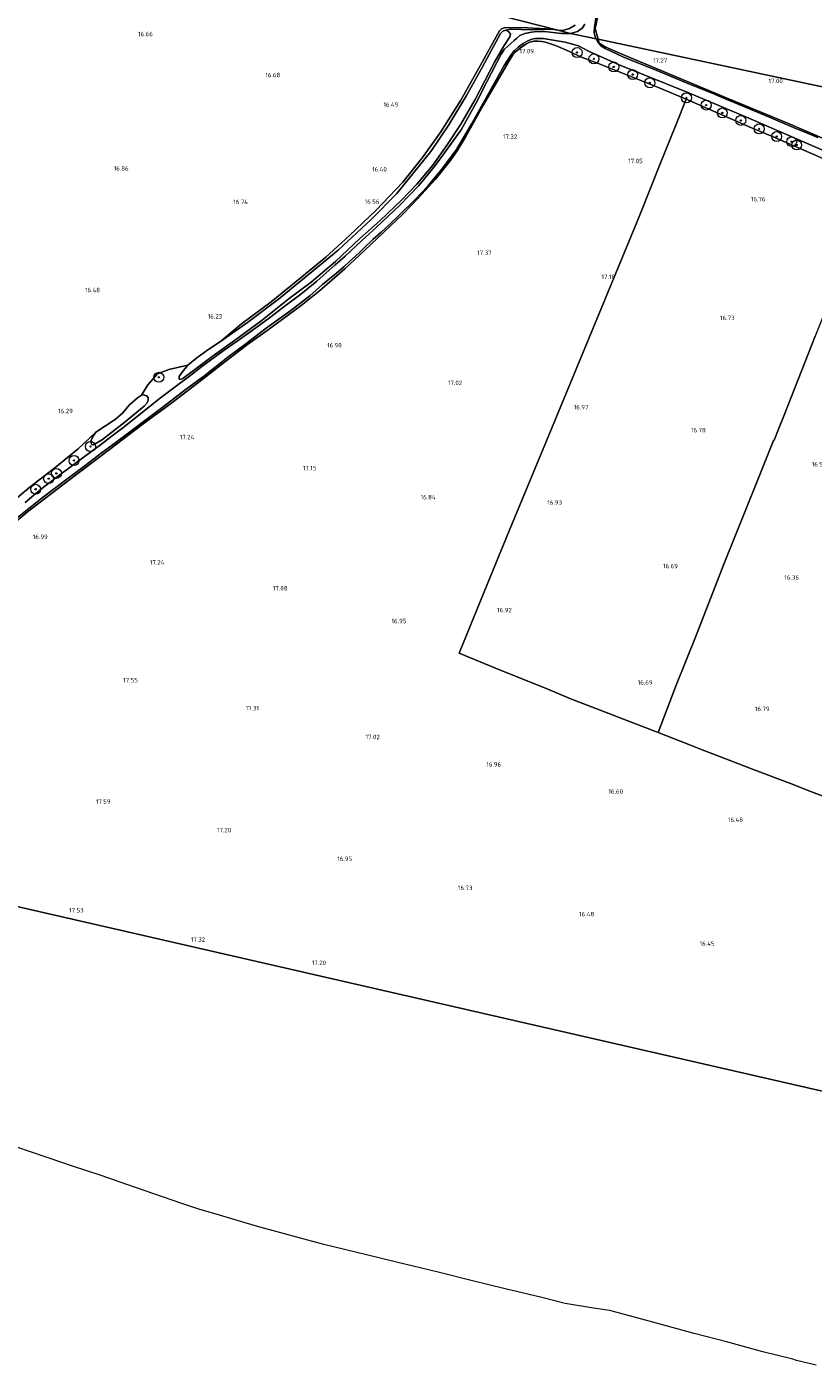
# Model space of a CAD drawing. Extents: x 196936 to 200438, y 361224 to 364196.
# Tile 126 of 256: x 198638 to 198955, y 361462 to 362001. Entities that reach past the tile are written whole.
import ezdxf
from ezdxf.enums import TextEntityAlignment as Align

# ---------------------------------------------------------------- set-up
doc = ezdxf.new("R2010")
doc.units = 0
for name, color, linetype, lineweight in [('B-ME-GR-BOOM-S', 90, 'Continuous', 25), ('B-ME-GR-BOUWLAND_AKKERBOUW-GV', 80, 'Continuous', 13), ('B-ME-GR-GRAS-GV', 60, 'Continuous', 13), ('B-ME-GW-TALUD_KRUIN-G', 90, 'Continuous', 18), ('B-ME-GW-TALUD_TEEN-G', 90, 'Continuous', 18), ('B-ME-IE-TERREINAFSCHEIDING_KUNSTMATIG_HEKWERK-G', 20, 'IE-TERREINAFSCHEIDING-KUNSTMATIG', 18), ('B-ME-OG-HOOGTEPUNT-S', 7, 'Continuous', 25), ('B-ME-OG-TERREIN_GROEN-GV', 7, 'Continuous', 18), ('B-ME-VH-ONVERHARD-GV', 252, 'Continuous', 18)]:
    doc.layers.add(name, color=color, linetype=linetype, lineweight=lineweight)
doc.styles.add('NLCS-ISO-ANNOTATIVE-T18', font='NLCS-ISO.ttf', dxfattribs={"height": 1.8})
doc.linetypes.add('IE-TERREINAFSCHEIDING-KUNSTMATIG', pattern='A,4,[82,NLCS.SHX,S=0.75,R=90,X=0,Y=0],4,-2', length=10)

# ---------------------------------------------------------------- blocks, each defined once
blk = doc.blocks.new('SAL-HOOGTELABEL-SO')
at = {"color": 0, "linetype": 'ByBlock', "lineweight": -2, "style": 'NLCS-ISO-ANNOTATIVE-T18'}
blk.add_attdef('HOOGTE', text='', height=1.8, dxfattribs=at).set_placement((2.79, 0), align=Align.RIGHT)
blk = doc.blocks.new('SGR-BOOM_01-SO')
at = {"linetype": 'ByBlock', "lineweight": 18}
h = blk.add_hatch(color=0, dxfattribs=at)
h.dxf.hatch_style = 1
edge = h.paths.add_edge_path()
edge.add_arc((0, 0), 0.25, 0, 360)
at = {"color": 0, "linetype": 'ByBlock', "lineweight": 18}
for radius in [2, 0.25]:
    blk.add_circle((0, 0), radius, dxfattribs=at)

msp = doc.modelspace()

# ---------------------------------------------------------------- linework, layer by layer
at = {"layer": 'B-ME-GR-BOUWLAND_AKKERBOUW-GV'}
for points in [[(199229.178, 361919.435, 17.377), (198868.096, 361996.278, 17.378), (198866.792, 362000.528, 17.347), (198867.968, 362005.688, 17.368), (198880.061, 362035.71, 17.386), (198889.887, 362061.054, 17.359), (198897.132, 362079.865, 17.293), (198900.81, 362089.31, 17.296), (198903.728, 362096.265, 17.317), (198906.688, 362101.995, 17.344), (198909.928, 362107.202, 17.371), (198914.257, 362113.225, 17.398), (198931.546, 362132.423, 17.503), (198943.172, 362145.433, 17.425), (198948.629, 362152.655, 17.401), (198956.274, 362164.119, 17.347)], [(198685.088, 362042.435, 16.459), (198852.339, 361999.769, 17.104), (198849.499, 362000.351, 17.048), (198839.588, 362000.82, 16.712), (198832.045, 362001.036, 16.541), (198830.24, 362000.78, 16.477), (198829.155, 362000.387, 16.48), (198828.332, 361999.659, 16.484), (198827.604, 361998.463, 16.477), (198820.612, 361985.857, 16.409), (198812.776, 361971.707, 16.505), (198804.68, 361958.919, 16.527), (198797.306, 361948.593, 16.573), (198789.36, 361938.744, 16.545), (198778.672, 361927.426, 16.541), (198767.937, 361917.213, 16.402), (198758.299, 361908.45, 16.37), (198746.365, 361898.658, 16.377), (198736.382, 361890.456, 16.466), (198724.396, 361881.6, 16.345), (198720.199, 361878.183, 16.655), (198715.901, 361874.482, 16.705), (198710.777, 361871.1, 16.794), (198706.367, 361867.939, 16.712), (198702.761, 361864.997, 16.769), (198695.148, 361863.249, 16.466), (198690.593, 361861.458, 16.482), (198686.627, 361857.059, 16.482), (198684.124, 361852.888, 16.744), (198682.541, 361851.79, 16.748), (198679.097, 361848.813, 16.72), (198676.607, 361845.747, 16.785), (198673.557, 361843.069, 16.853), (198665.725, 361837.948, 16.663), (198658.57, 361831.286, 16.688), (198648.611, 361823.032, 16.677), (198639.319, 361815.912, 16.744), (198627.843, 361806.283, 16.682)], [(198858.804, 362001.953, 17.252), (198856.516, 362000.595, 17.188), (198854.065, 361999.931, 17.112), (198852.339, 361999.769, 17.104), (198685.088, 362042.435, 16.459)], [(198624.387, 361794.405, 17.041), (198638.224, 361805.851, 16.993), (198654.722, 361818.462, 16.935), (198671.285, 361830.968, 17.032), (198684.795, 361841.357, 17.032), (198696.401, 361849.795, 17.05), (198708.965, 361859.41, 17.001), (198716.326, 361865.23, 16.944), (198726.846, 361873.291, 16.891), (198735.696, 361879.664, 16.873), (198748.392, 361889.067, 16.957), (198755.848, 361894.91, 16.957), (198765.973, 361903.789, 16.988), (198773.988, 361911.221, 17.076), (198781.715, 361918.586, 17.173), (198789.537, 361925.973, 17.129), (198795.662, 361932.313, 17.138), (198802.498, 361939.933, 17.164), (198808.375, 361947.329, 17.155), (198811.267, 361951.363, 17.123), (198814.719, 361957.107, 17.092), (198821.862, 361969.869, 16.985), (198829.98, 361983.59, 16.925), (198832.212, 361987.55, 16.974), (198833.683, 361990.025, 16.992), (198834.736, 361991.169, 16.996), (198837.361, 361993.2, 17.024), (198839.241, 361994.387, 17.081), (198840.374, 361995.002, 17.084), (198842.214, 361995.45, 17.077), (198843.731, 361995.533, 17.106), (198845.419, 361995.337, 17.148), (198846.891, 361995.089, 17.173), (198850.824, 361993.748, 17.234), (198856.545, 361991.337, 17.269), (198860.938, 361989.207, 17.191), (198867.822, 361986.583, 17.347), (198892.662, 361976.714, 17.284), (198903.496, 361972.08, 17.335), (198899.562, 361962.364, 17.088), (198892.759, 361945.361, 17.202), (198885.008, 361925.812, 17.167), (198882.806, 361920.575, 17.07), (198866.805, 361881.922, 17.093), (198849.499, 361839.983, 17.063), (198832.252, 361798.306, 16.924), (198822.138, 361773.632, 16.945), (198812.024, 361748.959, 16.966), (198828.368, 361742.214, 16.978), (198846.812, 361734.861, 16.99), (198856.621, 361730.73, 16.939), (198892.211, 361717.078, 16.729), (198905.164, 361711.909, 16.581), (198909.883, 361710.028, 16.565), (198914.958, 361708.118, 16.526), (198930.902, 361702.053, 16.583), (198945.492, 361696.544, 16.584), (198953.354, 361693.393, 16.639), (198976.886, 361684.393, 16.558)], [(198960.263, 361955.62, 16.968), (198944.708, 361962.25, 17.062), (198920.882, 361972.087, 17.235), (198876.411, 361990.731, 17.336), (198870.894, 361993.146, 17.336), (198869.059, 361994.308, 17.336), (198868.347, 361995.1, 17.336), (198868.096, 361996.278, 17.378), (199229.178, 361919.435, 17.377)], [(198543.757, 361667.593, 17.953), (199008.001, 361561.102, 16.136)], [(199008.001, 361561.102, 16.136), (198543.757, 361667.593, 17.953)], [(198955.844, 361462.195, 16.744), (198947.925, 361464.057, 16.774), (198946.443, 361464.698, 16.711), (198934.386, 361467.623, 16.672), (198920.294, 361471.471, 16.717), (198906.652, 361475.021, 16.909), (198887.04, 361480.336, 16.987), (198873.743, 361483.975, 16.963), (198872.571, 361484.218, 17.023), (198866.116, 361485.199, 17.018), (198854.723, 361487.078, 17.136), (198845.391, 361489.429, 17.199), (198830.542, 361493.025, 17.174), (198817.379, 361496.227, 17.148), (198803.577, 361499.665, 17.127), (198793.577, 361502.128, 17.178), (198787.34, 361503.627, 17.203), (198779.171, 361505.577, 17.389), (198757.572, 361510.777, 17.521), (198730.827, 361518.028, 17.572), (198715.501, 361522.602, 17.593), (198707.184, 361525.075, 17.688), (198700.31, 361527.372, 17.735), (198689.112, 361531.199, 17.807), (198678.243, 361534.949, 17.92), (198667.826, 361538.594, 17.904), (198656.384, 361542.304, 17.996), (198646.473, 361545.701, 17.996), (198638.6, 361548.361, 17.882), (198630.859, 361551.035, 17.828)]]:
    msp.add_polyline3d(points, dxfattribs=at)
at = {"layer": 'B-ME-GR-GRAS-GV'}
for points in [[(198867.968, 362005.688, 17.368), (198866.792, 362000.528, 17.347), (198868.096, 361996.278, 17.378), (198867.188, 361996.471, 17.339), (198866.805, 361997.191, 17.334), (198866.49, 361998.904, 17.302), (198866.589, 362000.978, 17.27), (198867.085, 362004.728, 17.289)], [(198627.843, 361806.283, 16.682), (198639.319, 361815.912, 16.744), (198648.611, 361823.032, 16.677), (198658.57, 361831.286, 16.688), (198665.725, 361837.948, 16.663), (198664.365, 361835.987, 16.799), (198663.722, 361834.316, 16.972), (198663.806, 361833.549, 17.077), (198664.184, 361833.073, 17.152), (198664.739, 361832.946, 17.233), (198668.393, 361834.998, 17.216), (198677.53, 361842.125, 17.159), (198685.14, 361848.401, 17.074), (198686.372, 361849.807, 17.067), (198686.798, 361850.813, 17.036), (198686.84, 361851.843, 16.945), (198686.241, 361852.63, 16.88), (198684.85, 361853.079, 16.785), (198684.124, 361852.888, 16.744), (198686.627, 361857.059, 16.482), (198690.593, 361861.458, 16.482), (198695.148, 361863.249, 16.466), (198702.761, 361864.997, 16.769), (198700.439, 361862.127, 16.908), (198699.321, 361860.443, 17.083), (198699.236, 361859.505, 17.104), (198699.342, 361859.377, 17.165), (198699.772, 361859.172, 17.165), (198700.72, 361859.563, 17.162), (198712.55, 361868.476, 17.069), (198721.61, 361874.947, 17.047), (198732.189, 361882.631, 17.122), (198743.613, 361891.86, 17.197), (198752.397, 361898.465, 17.162), (198762.324, 361906.715, 17.183), (198772.012, 361915.979, 17.187), (198780.071, 361923.132, 17.194), (198788.883, 361931.441, 17.19), (198794.997, 361937.893, 17.137), (198801.394, 361945.542, 17.137), (198807.237, 361953.735, 17.122), (198812.788, 361961.996, 17.058), (198818.446, 361972.01, 16.922), (198826.346, 361987.001, 16.922), (198830.131, 361993.731, 16.926), (198832.462, 361997.214, 16.951), (198832.733, 361998.308, 16.958), (198832.124, 361999.204, 16.958), (198830.864, 361999.948, 16.851), (198832.854, 362000.262, 16.851), (198841.14, 362000.008, 17.019), (198849.499, 362000.351, 17.048), (198852.339, 361999.769, 17.104), (198856.88, 361998.61, 17.227), (198854.977, 361998.494, 17.23), (198853.222, 361998.589, 17.227), (198846.426, 361999.386, 17.132), (198845.529, 361999.362, 17.122), (198842.271, 361999.275, 17.084), (198841.188, 361999.15, 17.084), (198838.561, 361998.609, 17.026), (198836.501, 361997.684, 17.032), (198835.254, 361996.742, 17.06), (198834.196, 361995.724, 17.06), (198832.908, 361994.561, 17.047), (198831.698, 361993.477, 16.966), (198830.222, 361992.074, 16.9), (198829.735, 361991.422, 16.94), (198828.935, 361990.187, 17.032), (198823.196, 361979.038, 17.007), (198818.906, 361970.596, 16.969), (198812.86, 361959.821, 17.067), (198804.425, 361948.137, 17.061), (198801.829, 361944.692, 17.189), (198797.821, 361939.767, 17.092), (198795.804, 361937.402, 17.183), (198791.846, 361933.228, 17.042), (198788.173, 361929.474, 17.147), (198778.643, 361920.487, 17.115), (198772.725, 361915.006, 17.097), (198766.137, 361908.912, 16.902), (198762.151, 361905.33, 16.932), (198754.76, 361898.812, 17.019), (198748.303, 361893.528, 16.992), (198742.04, 361888.825, 17.046), (198735.714, 361884.004, 17.027), (198728.672, 361878.982, 16.937), (198722.693, 361874.64, 16.905), (198717.388, 361870.973, 16.982), (198708.392, 361864.371, 16.976), (198703.996, 361860.973, 17.049), (198696.622, 361855.413, 17.046), (198691.827, 361851.797, 17.044), (198687.123, 361848.051, 17.051), (198681.209, 361843.307, 17.062), (198676.561, 361839.751, 17.062), (198671.727, 361836.054, 17.062), (198667.627, 361832.933, 17.063), (198658.446, 361826.229, 17.087), (198652.249, 361821.624, 17.107), (198644.703, 361815.784, 17.144), (198639.994, 361811.924, 17.163), (198637.27, 361809.631, 17.206)], [(198862.617, 362002.302, 17.368), (198861.691, 362000.883, 17.33), (198859.76, 361999.375, 17.317), (198857.864, 361998.841, 17.304), (198856.88, 361998.61, 17.227), (198852.339, 361999.769, 17.104), (198854.065, 361999.931, 17.112), (198856.516, 362000.595, 17.188), (198858.804, 362001.953, 17.252)], [(198974.671, 361941.041, 17.028), (198953.979, 361950.22, 17.137), (198937.613, 361957.325, 17.23), (198929.774, 361960.614, 17.23), (198903.496, 361972.08, 17.335), (198892.662, 361976.714, 17.284), (198867.822, 361986.583, 17.347), (198860.938, 361989.207, 17.191), (198856.545, 361991.337, 17.269), (198850.824, 361993.748, 17.234), (198846.891, 361995.089, 17.173), (198845.419, 361995.337, 17.148), (198843.731, 361995.533, 17.106), (198842.214, 361995.45, 17.077), (198840.374, 361995.002, 17.084), (198839.241, 361994.387, 17.081), (198837.361, 361993.2, 17.024), (198834.736, 361991.169, 16.996), (198833.683, 361990.025, 16.992), (198832.212, 361987.55, 16.974), (198829.98, 361983.59, 16.925), (198821.862, 361969.869, 16.985), (198814.719, 361957.107, 17.092), (198811.267, 361951.363, 17.123), (198808.375, 361947.329, 17.155), (198802.498, 361939.933, 17.164), (198795.662, 361932.313, 17.138), (198789.537, 361925.973, 17.129), (198781.715, 361918.586, 17.173), (198773.988, 361911.221, 17.076), (198765.973, 361903.789, 16.988), (198755.848, 361894.91, 16.957), (198748.392, 361889.067, 16.957), (198735.696, 361879.664, 16.873), (198726.846, 361873.291, 16.891), (198716.326, 361865.23, 16.944), (198708.965, 361859.41, 17.001), (198696.401, 361849.795, 17.05), (198684.795, 361841.357, 17.032), (198671.285, 361830.968, 17.032), (198654.722, 361818.462, 16.935), (198638.224, 361805.851, 16.993), (198624.387, 361794.405, 17.041)], [(198632.701, 361802.467, 17.078), (198644.056, 361811.559, 17.009), (198654.093, 361819.071, 17.045), (198660.709, 361824.001, 17.001), (198667.381, 361829.174, 17.017), (198673.894, 361833.935, 17.098), (198679.768, 361838.425, 17.026), (198685.822, 361843.003, 17.03), (198692.843, 361848.16, 17.067), (198702.311, 361855.451, 17.067), (198709.032, 361860.42, 17.042), (198718.918, 361868.178, 16.905), (198726.13, 361873.563, 16.936), (198734.342, 361879.858, 16.986), (198744.253, 361886.983, 17.001), (198751.939, 361892.897, 17.092), (198757.05, 361897.512, 17.113), (198760.616, 361900.426, 17.131), (198762.659, 361902.07, 17.149), (198765.619, 361904.568, 17.167), (198767.753, 361906.641, 17.206), (198771.734, 361910.233, 17.227), (198773.585, 361912.003, 17.242), (198777.323, 361915.554, 17.26), (198780.626, 361918.604, 17.281), (198783.681, 361921.4, 17.195), (198788.001, 361925.563, 17.237), (198794.156, 361931.574, 17.231), (198799.318, 361936.907, 17.208), (198804.57, 361943.187, 17.226), (198811.01, 361951.872, 17.237), (198812.331, 361954.111, 17.163), (198817.188, 361962.349, 17.124), (198824.324, 361975.121, 16.982), (198830.177, 361985.686, 16.984), (198832.818, 361989.872, 16.982), (198834.284, 361991.643, 16.956), (198835.773, 361993.069, 16.987), (198837.792, 361994.525, 17.04), (198839.674, 361995.622, 17.051), (198841.364, 361996.241, 17.051), (198842.688, 361996.529, 17.051), (198845.833, 361996.564, 17.155), (198854.762, 361995.016, 17.262), (198860.123, 361993.619, 17.391), (198864.109, 361991.479, 17.351), (198876.49, 361985.876, 17.351), (198904.791, 361974.552, 17.301), (198929.719, 361964.027, 17.164), (198970.217, 361946.479, 17.109)], [(198956.552, 361956.66, 17.11), (198951.927, 361958.487, 17.12), (198947.618, 361960.336, 17.227), (198936.608, 361965.002, 17.252), (198927.669, 361968.699, 17.227), (198917.315, 361973.093, 17.343), (198913.966, 361974.469, 17.322), (198904.88, 361978.123, 17.374), (198891.614, 361983.643, 17.378), (198877.926, 361989.138, 17.358), (198870.883, 361992.566, 17.316), (198869.114, 361993.591, 17.326), (198867.999, 361994.82, 17.332), (198867.188, 361996.471, 17.339), (198868.096, 361996.278, 17.378), (198868.347, 361995.1, 17.336), (198869.059, 361994.308, 17.336), (198870.894, 361993.146, 17.336), (198876.411, 361990.731, 17.336), (198920.882, 361972.087, 17.235), (198944.708, 361962.25, 17.062), (198960.263, 361955.62, 16.968)], [(198955.45, 361876.595, 16.777), (198942.909, 361844.867, 16.81), (198940.933, 361839.908, 16.582), (198940.916, 361839.804, 16.37), (198938.88, 361834.732, 16.49), (198938.591, 361834.656, 16.687), (198931.93, 361817.823, 16.768), (198918.714, 361784.784, 16.657), (198907.193, 361755.379, 16.951), (198899.485, 361736.128, 17.023), (198892.211, 361717.078, 16.729), (198856.621, 361730.73, 16.939), (198846.812, 361734.861, 16.99), (198828.368, 361742.214, 16.978), (198812.024, 361748.959, 16.966), (198822.138, 361773.632, 16.945), (198832.252, 361798.306, 16.924), (198849.499, 361839.983, 17.063), (198866.805, 361881.922, 17.093), (198882.806, 361920.575, 17.07), (198885.008, 361925.812, 17.167), (198892.759, 361945.361, 17.202), (198899.562, 361962.364, 17.088), (198903.496, 361972.08, 17.335), (198929.774, 361960.614, 17.23), (198937.613, 361957.325, 17.23), (198953.979, 361950.22, 17.137), (198974.671, 361941.041, 17.028)], [(198976.886, 361684.393, 16.558), (198953.354, 361693.393, 16.639), (198945.492, 361696.544, 16.584), (198930.902, 361702.053, 16.583), (198914.958, 361708.118, 16.526), (198909.883, 361710.028, 16.565), (198905.164, 361711.909, 16.581), (198892.211, 361717.078, 16.729), (198899.485, 361736.128, 17.023), (198907.193, 361755.379, 16.951), (198918.714, 361784.784, 16.657), (198931.93, 361817.823, 16.768), (198938.591, 361834.656, 16.687), (198938.88, 361834.732, 16.49), (198940.916, 361839.804, 16.37), (198940.933, 361839.908, 16.582), (198942.909, 361844.867, 16.81), (198955.45, 361876.595, 16.777)]]:
    msp.add_polyline3d(points, dxfattribs=at)
msp.add_polyline3d([(198849.499, 362000.351, 17.048), (198841.14, 362000.008, 17.019), (198832.854, 362000.262, 16.851), (198830.864, 361999.948, 16.851), (198829.691, 361999.473, 16.851), (198828.775, 361998.493, 16.916), (198821.303, 361984.873, 16.801), (198814.973, 361973.615, 16.944), (198807.899, 361961.816, 17.012), (198800.611, 361950.99, 17.051), (198786.898, 361934.129, 16.941), (198776.626, 361923.704, 16.934), (198763.351, 361911.288, 16.998), (198748.915, 361899.456, 16.88), (198739.34, 361891.533, 16.901), (198726.812, 361882.122, 16.823), (198715.901, 361874.482, 16.705), (198720.199, 361878.183, 16.655), (198724.396, 361881.6, 16.345), (198736.382, 361890.456, 16.466), (198746.365, 361898.658, 16.377), (198758.299, 361908.45, 16.37), (198767.937, 361917.213, 16.402), (198778.672, 361927.426, 16.541), (198789.36, 361938.744, 16.545), (198797.306, 361948.593, 16.573), (198804.68, 361958.919, 16.527), (198812.776, 361971.707, 16.505), (198820.612, 361985.857, 16.409), (198827.604, 361998.463, 16.477), (198828.332, 361999.659, 16.484), (198829.155, 362000.387, 16.48), (198830.24, 362000.78, 16.477), (198832.045, 362001.036, 16.541), (198839.588, 362000.82, 16.712)], close=True, dxfattribs=at)
at = {"layer": 'B-ME-GW-TALUD_KRUIN-G'}
msp.add_polyline3d([(198715.901, 361874.482, 16.705), (198726.812, 361882.122, 16.823), (198739.34, 361891.533, 16.901), (198748.915, 361899.456, 16.88), (198763.351, 361911.288, 16.998), (198776.626, 361923.704, 16.934), (198786.898, 361934.129, 16.941), (198800.611, 361950.99, 17.051), (198807.899, 361961.816, 17.012), (198814.973, 361973.615, 16.944), (198821.303, 361984.873, 16.801), (198828.775, 361998.493, 16.916), (198829.691, 361999.473, 16.851), (198830.864, 361999.948, 16.851), (198832.854, 362000.262, 16.851), (198841.14, 362000.008, 17.019), (198849.499, 362000.351, 17.048)], dxfattribs=at)
at = {"layer": 'B-ME-GW-TALUD_TEEN-G'}
msp.add_polyline3d([(198849.499, 362000.351, 17.048), (198839.588, 362000.82, 16.712), (198832.045, 362001.036, 16.541), (198830.24, 362000.78, 16.477), (198829.155, 362000.387, 16.48), (198828.332, 361999.659, 16.484), (198827.604, 361998.463, 16.477), (198820.612, 361985.857, 16.409), (198812.776, 361971.707, 16.505), (198804.68, 361958.919, 16.527), (198797.306, 361948.593, 16.573), (198789.36, 361938.744, 16.545), (198778.672, 361927.426, 16.541), (198767.937, 361917.213, 16.402), (198758.299, 361908.45, 16.37), (198746.365, 361898.658, 16.377), (198736.382, 361890.456, 16.466), (198724.396, 361881.6, 16.345), (198720.199, 361878.183, 16.655), (198715.901, 361874.482, 16.705)], dxfattribs=at)
at = {"layer": 'B-ME-IE-TERREINAFSCHEIDING_KUNSTMATIG_HEKWERK-G'}
for points in [[(198882.806, 361920.575, 17.07), (198885.008, 361925.812, 17.167), (198892.759, 361945.361, 17.202), (198899.562, 361962.364, 17.088), (198903.496, 361972.08, 17.335)], [(198929.774, 361960.614, 17.23), (198903.496, 361972.08, 17.335)], [(198929.774, 361960.614, 17.23), (198937.613, 361957.325, 17.23), (198953.979, 361950.22, 17.137), (198974.671, 361941.041, 17.028), (198979.98, 361938.509, 16.881), (198985.088, 361936.226, 16.972), (198988.779, 361934.531, 17.089), (198999.631, 361929.411, 17.035), (199013.314, 361922.985, 17.008), (199028.753, 361914.257, 16.996), (199048.868, 361902.162, 16.981), (199069.543, 361889.727, 17.014), (199090.95, 361876.634, 16.659), (199089.809, 361874.3, 16.449)], [(198828.368, 361742.214, 16.978), (198812.024, 361748.959, 16.966), (198822.138, 361773.632, 16.945), (198832.252, 361798.306, 16.924), (198849.499, 361839.983, 17.063), (198866.805, 361881.922, 17.093), (198882.806, 361920.575, 17.07)], [(198968.196, 361908.531, 16.795), (198955.45, 361876.595, 16.777), (198942.909, 361844.867, 16.81), (198940.933, 361839.908, 16.582)], [(198938.591, 361834.656, 16.687), (198938.88, 361834.732, 16.49), (198940.916, 361839.804, 16.37), (198940.933, 361839.908, 16.582)], [(198938.591, 361834.656, 16.687), (198931.93, 361817.823, 16.768), (198918.714, 361784.784, 16.657), (198907.193, 361755.379, 16.951), (198899.485, 361736.128, 17.023), (198892.211, 361717.078, 16.729)], [(198892.211, 361717.078, 16.729), (198856.621, 361730.73, 16.939), (198846.812, 361734.861, 16.99), (198828.368, 361742.214, 16.978)], [(198953.354, 361693.393, 16.639), (198945.492, 361696.544, 16.584), (198930.902, 361702.053, 16.583), (198914.958, 361708.118, 16.526), (198909.883, 361710.028, 16.565), (198905.164, 361711.909, 16.581), (198892.211, 361717.078, 16.729)], [(198953.354, 361693.393, 16.639), (198976.886, 361684.393, 16.558), (198996.193, 361676.927, 16.525), (198995.741, 361680.227, 16.756), (198995.494, 361682.594, 16.678), (198995.342, 361684.337, 16.645)]]:
    msp.add_polyline3d(points, dxfattribs=at)
at = {"layer": 'B-ME-OG-TERREIN_GROEN-GV'}
for points in [[(198700.72, 361859.563, 17.162), (198699.772, 361859.172, 17.165), (198699.342, 361859.377, 17.165), (198699.236, 361859.505, 17.104), (198699.321, 361860.443, 17.083), (198700.439, 361862.127, 16.908), (198702.761, 361864.997, 16.769), (198706.367, 361867.939, 16.712), (198710.777, 361871.1, 16.794), (198715.901, 361874.482, 16.705), (198726.812, 361882.122, 16.823), (198739.34, 361891.533, 16.901), (198748.915, 361899.456, 16.88), (198763.351, 361911.288, 16.998), (198776.626, 361923.704, 16.934), (198786.898, 361934.129, 16.941), (198800.611, 361950.99, 17.051), (198807.899, 361961.816, 17.012), (198814.973, 361973.615, 16.944), (198821.303, 361984.873, 16.801), (198828.775, 361998.493, 16.916), (198829.691, 361999.473, 16.851), (198830.864, 361999.948, 16.851), (198832.124, 361999.204, 16.958), (198832.733, 361998.308, 16.958), (198832.462, 361997.214, 16.951), (198830.131, 361993.731, 16.926), (198826.346, 361987.001, 16.922), (198818.446, 361972.01, 16.922), (198812.788, 361961.996, 17.058), (198807.237, 361953.735, 17.122), (198801.394, 361945.542, 17.137), (198794.997, 361937.893, 17.137), (198788.883, 361931.441, 17.19), (198780.071, 361923.132, 17.194), (198772.012, 361915.979, 17.187), (198762.324, 361906.715, 17.183), (198752.397, 361898.465, 17.162), (198743.613, 361891.86, 17.197), (198732.189, 361882.631, 17.122), (198721.61, 361874.947, 17.047), (198712.55, 361868.476, 17.069)], [(198668.393, 361834.998, 17.216), (198664.739, 361832.946, 17.233), (198664.184, 361833.073, 17.152), (198663.806, 361833.549, 17.077), (198663.722, 361834.316, 16.972), (198664.365, 361835.987, 16.799), (198665.725, 361837.948, 16.663), (198673.557, 361843.069, 16.853), (198676.607, 361845.747, 16.785), (198679.097, 361848.813, 16.72), (198682.541, 361851.79, 16.748), (198684.124, 361852.888, 16.744), (198684.85, 361853.079, 16.785), (198686.241, 361852.63, 16.88), (198686.84, 361851.843, 16.945), (198686.798, 361850.813, 17.036), (198686.372, 361849.807, 17.067), (198685.14, 361848.401, 17.074), (198677.53, 361842.125, 17.159)]]:
    msp.add_polyline3d(points, close=True, dxfattribs=at)
at = {"layer": 'B-ME-VH-ONVERHARD-GV'}
for points in [[(198867.085, 362004.728, 17.289), (198866.589, 362000.978, 17.27), (198866.49, 361998.904, 17.302), (198866.805, 361997.191, 17.334), (198867.188, 361996.471, 17.339), (198856.88, 361998.61, 17.227), (198857.864, 361998.841, 17.304), (198859.76, 361999.375, 17.317), (198861.691, 362000.883, 17.33), (198862.617, 362002.302, 17.368)], [(198637.27, 361809.631, 17.206), (198639.994, 361811.924, 17.163), (198644.703, 361815.784, 17.144), (198652.249, 361821.624, 17.107), (198658.446, 361826.229, 17.087), (198667.627, 361832.933, 17.063), (198671.727, 361836.054, 17.062), (198676.561, 361839.751, 17.062), (198681.209, 361843.307, 17.062), (198687.123, 361848.051, 17.051), (198691.827, 361851.797, 17.044), (198696.622, 361855.413, 17.046), (198703.996, 361860.973, 17.049), (198708.392, 361864.371, 16.976), (198717.388, 361870.973, 16.982), (198722.693, 361874.64, 16.905), (198728.672, 361878.982, 16.937), (198735.714, 361884.004, 17.027), (198742.04, 361888.825, 17.046), (198748.303, 361893.528, 16.992), (198754.76, 361898.812, 17.019), (198762.151, 361905.33, 16.932), (198766.137, 361908.912, 16.902), (198772.725, 361915.006, 17.097), (198778.643, 361920.487, 17.115), (198788.173, 361929.474, 17.147), (198791.846, 361933.228, 17.042), (198795.804, 361937.402, 17.183), (198797.821, 361939.767, 17.092), (198801.829, 361944.692, 17.189), (198804.425, 361948.137, 17.061), (198812.86, 361959.821, 17.067), (198818.906, 361970.596, 16.969), (198823.196, 361979.038, 17.007), (198828.935, 361990.187, 17.032), (198829.735, 361991.422, 16.94), (198830.222, 361992.074, 16.9), (198831.698, 361993.477, 16.966), (198832.908, 361994.561, 17.047), (198834.196, 361995.724, 17.06), (198835.254, 361996.742, 17.06), (198836.501, 361997.684, 17.032), (198838.561, 361998.609, 17.026), (198841.188, 361999.15, 17.084), (198842.271, 361999.275, 17.084), (198845.529, 361999.362, 17.122), (198846.426, 361999.386, 17.132), (198853.222, 361998.589, 17.227), (198854.977, 361998.494, 17.23), (198856.88, 361998.61, 17.227), (198867.188, 361996.471, 17.339), (198867.999, 361994.82, 17.332), (198869.114, 361993.591, 17.326), (198870.883, 361992.566, 17.316), (198877.926, 361989.138, 17.358), (198891.614, 361983.643, 17.378), (198904.88, 361978.123, 17.374), (198913.966, 361974.469, 17.322), (198917.315, 361973.093, 17.343), (198927.669, 361968.699, 17.227), (198936.608, 361965.002, 17.252), (198947.618, 361960.336, 17.227), (198951.927, 361958.487, 17.12), (198956.552, 361956.66, 17.11)], [(198970.217, 361946.479, 17.109), (198929.719, 361964.027, 17.164), (198904.791, 361974.552, 17.301), (198876.49, 361985.876, 17.351), (198864.109, 361991.479, 17.351), (198860.123, 361993.619, 17.391), (198854.762, 361995.016, 17.262), (198845.833, 361996.564, 17.155), (198842.688, 361996.529, 17.051), (198841.364, 361996.241, 17.051), (198839.674, 361995.622, 17.051), (198837.792, 361994.525, 17.04), (198835.773, 361993.069, 16.987), (198834.284, 361991.643, 16.956), (198832.818, 361989.872, 16.982), (198830.177, 361985.686, 16.984), (198824.324, 361975.121, 16.982), (198817.188, 361962.349, 17.124), (198812.331, 361954.111, 17.163), (198811.01, 361951.872, 17.237), (198804.57, 361943.187, 17.226), (198799.318, 361936.907, 17.208), (198794.156, 361931.574, 17.231), (198788.001, 361925.563, 17.237), (198783.681, 361921.4, 17.195), (198780.626, 361918.604, 17.281), (198777.323, 361915.554, 17.26), (198773.585, 361912.003, 17.242), (198771.734, 361910.233, 17.227), (198767.753, 361906.641, 17.206), (198765.619, 361904.568, 17.167), (198762.659, 361902.07, 17.149), (198760.616, 361900.426, 17.131), (198757.05, 361897.512, 17.113), (198751.939, 361892.897, 17.092), (198744.253, 361886.983, 17.001), (198734.342, 361879.858, 16.986), (198726.13, 361873.563, 16.936), (198718.918, 361868.178, 16.905), (198709.032, 361860.42, 17.042), (198702.311, 361855.451, 17.067), (198692.843, 361848.16, 17.067), (198685.822, 361843.003, 17.03), (198679.768, 361838.425, 17.026), (198673.894, 361833.935, 17.098), (198667.381, 361829.174, 17.017), (198660.709, 361824.001, 17.001), (198654.093, 361819.071, 17.045), (198644.056, 361811.559, 17.009), (198632.701, 361802.467, 17.078)]]:
    msp.add_polyline3d(points, dxfattribs=at)

# ---------------------------------------------------------------- block references
at = {"layer": 'B-ME-GR-BOOM-S'}
for p in [(198859.556, 361990.889, 17.237), (198866.321, 361988.342, 17.408), (198874.325, 361985.099, 17.321), (198881.934, 361981.998, 17.395), (198888.827, 361978.714, 17.367), (198903.603, 361972.641, 17.331), (198911.561, 361969.742, 17.372), (198918.02, 361966.559, 17.262), (198925.48, 361963.553, 17.244), (198932.884, 361960.142, 17.228), (198939.943, 361957.047, 17.185), (198945.992, 361954.979, 17.129), (198947.992, 361953.66, 17.126), (198691.102, 361860.089, 16.724), (198663.574, 361832.215, 17.165), (198656.969, 361826.577, 17.196), (198646.715, 361819.251, 17.101), (198649.868, 361821.386, 17.101), (198641.515, 361814.988, 17.074)]:
    msp.add_blockref('SGR-BOOM_01-SO', p, dxfattribs=at)
at = {"layer": 'B-ME-OG-HOOGTEPUNT-S'}
for p, values in [((198685.913, 361997.447, 16.661), {'HOOGTE': '16.66'}), ((198839.384, 361990.565, 17.087), {'HOOGTE': '17.09'}), ((198893.074, 361986.812, 17.27), {'HOOGTE': '17.27'}), ((198737.228, 361980.932, 16.676), {'HOOGTE': '16.68'}), ((198939.611, 361978.576, 16.996), {'HOOGTE': '17.00'}), ((198784.778, 361969.009, 16.486), {'HOOGTE': '16.49'}), ((198832.686, 361956.098, 17.315), {'HOOGTE': '17.32'}), ((198676.155, 361943.327, 16.858), {'HOOGTE': '16.86'}), ((198780.121, 361942.967, 16.398), {'HOOGTE': '16.40'}), ((198883.191, 361946.31, 17.045), {'HOOGTE': '17.05'}), ((198932.649, 361930.957, 16.757), {'HOOGTE': '16.76'}), ((198724.248, 361929.841, 16.744), {'HOOGTE': '16.74'}), ((198777.153, 361929.954, 16.56), {'HOOGTE': '16.56'}), ((198822.326, 361909.347, 17.365), {'HOOGTE': '17.37'}), ((198872.064, 361899.649, 17.18), {'HOOGTE': '17.18'}), ((198664.621, 361894.35, 16.478), {'HOOGTE': '16.48'}), ((198713.865, 361883.742, 16.232), {'HOOGTE': '16.23'}), ((198920.226, 361883.15, 16.727), {'HOOGTE': '16.73'}), ((198761.964, 361872.091, 16.904), {'HOOGTE': '16.90'}), ((198810.484, 361856.971, 17.018), {'HOOGTE': '17.02'}), ((198653.684, 361845.62, 16.294), {'HOOGTE': '16.29'}), ((198861.339, 361847.159, 16.974), {'HOOGTE': '16.97'}), ((198702.627, 361835.124, 17.236), {'HOOGTE': '17.24'}), ((198908.59, 361837.931, 16.777), {'HOOGTE': '16.78'}), ((198957.292, 361824.164, 16.544), {'HOOGTE': '16.54'}), ((198751.752, 361822.613, 17.148), {'HOOGTE': '17.15'}), ((198799.794, 361810.912, 16.843), {'HOOGTE': '16.84'}), ((198850.689, 361808.756, 16.928), {'HOOGTE': '16.93'}), ((198643.565, 361794.926, 16.991), {'HOOGTE': '16.99'}), ((198690.583, 361784.652, 17.239), {'HOOGTE': '17.24'}), ((198897.37, 361783.18, 16.685), {'HOOGTE': '16.69'}), ((198740.125, 361774.207, 17.077), {'HOOGTE': '17.08'}), ((198946.129, 361778.573, 16.361), {'HOOGTE': '16.36'}), ((198830.467, 361765.442, 16.923), {'HOOGTE': '16.92'}), ((198788.006, 361761.034, 16.953), {'HOOGTE': '16.95'}), ((198679.869, 361737.216, 17.545), {'HOOGTE': '17.55'}), ((198887.181, 361736.302, 16.685), {'HOOGTE': '16.69'}), ((198728.676, 361725.9, 17.314), {'HOOGTE': '17.31'}), ((198934.279, 361725.652, 16.789), {'HOOGTE': '16.79'}), ((198777.312, 361714.333, 17.017), {'HOOGTE': '17.02'}), ((198826.18, 361703.298, 16.96), {'HOOGTE': '16.96'}), ((198668.861, 361688.299, 17.59), {'HOOGTE': '17.59'}), ((198875.266, 361692.402, 16.603), {'HOOGTE': '16.60'}), ((198923.595, 361680.993, 16.477), {'HOOGTE': '16.48'}), ((198717.471, 361676.822, 17.202), {'HOOGTE': '17.20'}), ((198766.145, 361665.245, 16.954), {'HOOGTE': '16.95'}), ((198814.616, 361653.539, 16.734), {'HOOGTE': '16.73'}), ((198658.036, 361644.53, 17.533), {'HOOGTE': '17.53'}), ((198863.651, 361642.989, 16.48), {'HOOGTE': '16.48'}), ((198706.951, 361632.709, 17.317), {'HOOGTE': '17.32'}), ((198912.135, 361631.143, 16.447), {'HOOGTE': '16.45'}), ((198755.63, 361623.399, 17.201), {'HOOGTE': '17.20'})]:
    msp.add_blockref('SAL-HOOGTELABEL-SO', p, dxfattribs=at).add_auto_attribs(values)

doc.saveas('drawing.dxf')
